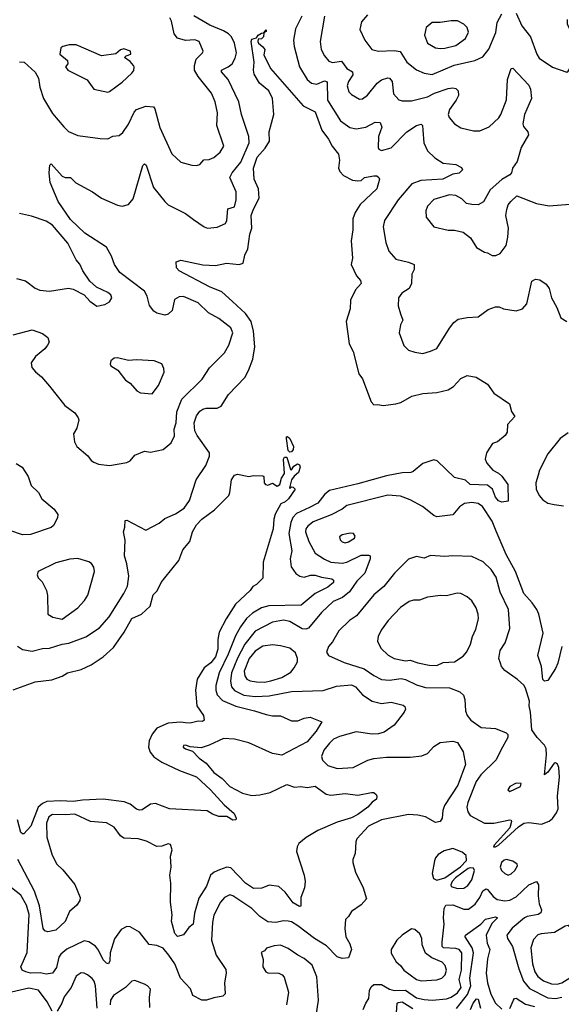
# Model space of a CAD drawing. Extents: x 1678431 to 1860718, y 384618 to 522882.
# Tile 161 of 256: x 1743707 to 1747131, y 460049 to 466274. Entities that reach past the tile are written whole.
import ezdxf

# ---------------------------------------------------------------- set-up
doc = ezdxf.new("R2010")
doc.units = 0

msp = doc.modelspace()

# ---------------------------------------------------------------- linework, layer by layer
at = {"layer": '0CON10XD'}
for points in [[(1746845, 466315.8), (1746881.5, 466235), (1746935.8, 466165), (1746975.5, 466055), (1746991.1, 466031.1), (1747075, 465973.5), (1747165, 465942.5), (1747175, 465947.5), (1747204.2, 465995), (1747224, 466035), (1747229.2, 466065), (1747220.9, 466135), (1747170, 466245), (1747170.9, 466275)], [(1743807, 464047), (1743844.3, 464015), (1743895.9, 463955.9), (1743992, 463835), (1744055, 463788), (1744077.4, 463757.4), (1744080.8, 463745), (1744068.8, 463691.2), (1744046.7, 463655), (1744054, 463605), (1744068.8, 463575), (1744137, 463517), (1744157.9, 463487.9), (1744175, 463476), (1744205, 463464), (1744275, 463454.5), (1744385, 463474.4), (1744404.6, 463485.4), (1744435, 463520.8), (1744495, 463546.2), (1744535, 463538.6), (1744613.9, 463556.1), (1744665, 463598), (1744686.5, 463643.5), (1744684.4, 463685), (1744695.4, 463724.6), (1744700.4, 463795), (1744732.5, 463875), (1744859.8, 464000.2), (1744883.6, 464036.4), (1744906.8, 464073.2), (1745001.7, 464168.3), (1745030, 464215), (1745054.2, 464295), (1745042, 464325), (1744966.2, 464385), (1744900.9, 464420.9), (1744835, 464484.4), (1744742.7, 464522.7), (1744715, 464522.5), (1744686, 464505), (1744670, 464435), (1744645, 464411.2), (1744625, 464406.2), (1744575, 464417.5), (1744555, 464430), (1744527, 464467), (1744513.1, 464525), (1744497, 464557), (1744339.1, 464675), (1744305.5, 464725), (1744287.9, 464777.9), (1744255.6, 464835), (1744119.6, 464925), (1744028.8, 465011.2), (1743950, 465125), (1743899.6, 465245), (1743892.7, 465305), (1743896.7, 465355), (1743905, 465363.3), (1743975, 465283.8), (1743995, 465276.2), (1744027.5, 465275), (1744061.4, 465241.4), (1744166.4, 465186.4), (1744225, 465146.2), (1744325, 465100.5), (1744355, 465095.5), (1744395, 465105.6), (1744425, 465141.4), (1744485, 465352.5), (1744495, 465363.3), (1744505.7, 465355), (1744552.4, 465212.4), (1744623.8, 465125), (1744645, 465104), (1744755, 465048), (1744805, 465010.5), (1744872.5, 464965), (1744895, 464956.5), (1744955, 464961.5), (1745007.5, 464985), (1745016.5, 465005), (1745022.4, 465077.6), (1745065, 465090.8), (1745076.1, 465135), (1745075.3, 465185.3), (1745034.7, 465275.3), (1745050.8, 465305), (1745105, 465373.6), (1745158, 465495), (1745155.2, 465535.2), (1745108.9, 465675), (1745093.4, 465753.4), (1745024.6, 465895), (1744981.9, 465945), (1744983.1, 465955), (1745025.8, 465975), (1745049.4, 465995), (1745069.2, 466030.8), (1745078.2, 466065), (1745065.3, 466125), (1745046.8, 466165), (1745027.9, 466185), (1744995, 466203.1), (1744910.1, 466240.1), (1744807.1, 466297.1)], [(1743985.4, 465595.4), (1744016.3, 465566.3), (1744075, 465542.5), (1744215, 465521.9), (1744265, 465521.4), (1744295, 465536.9), (1744335, 465542.2), (1744359.3, 465560.7), (1744395, 465612.5), (1744430.4, 465689.6), (1744445, 465705.5), (1744505, 465727.8), (1744552.4, 465722.4), (1744560.9, 465710.9), (1744592.9, 465592.9), (1744668.1, 465425), (1744725, 465373.1), (1744795, 465353.1), (1744825, 465352.2), (1744845, 465358.6), (1744872, 465388), (1744905, 465389.4), (1744935, 465402.2), (1744973.9, 465436.1), (1744997.5, 465475), (1744953.2, 465605), (1744958.2, 465685), (1744943.6, 465753.6), (1744920.1, 465810.1), (1744834.6, 465915), (1744812.5, 465955), (1744811.1, 465985), (1744822, 466025), (1744863.3, 466065), (1744866.7, 466075), (1744841.2, 466135), (1744815, 466147.1), (1744755, 466142.9), (1744705, 466157.8), (1744683.1, 466185), (1744666.5, 466265), (1744655.7, 466285)], [(1745490, 466295), (1745451.1, 466215), (1745438.2, 466145), (1745441.8, 466105), (1745476.2, 465975), (1745523.6, 465895), (1745552.2, 465872.2), (1745585, 465866), (1745635, 465887.9), (1745651.3, 465881.3), (1745653.3, 465765), (1745735, 465634.5), (1745793.2, 465593.2), (1745833.9, 465583.9), (1745895.9, 465594.1), (1745955, 465625.5), (1745985, 465624.2), (1745995.5, 465595), (1745975.6, 465535), (1745974, 465465), (1745976.7, 465455), (1745995, 465445.8), (1746055, 465463.3), (1746154.8, 465565.2), (1746215, 465605.5), (1746245, 465614), (1746254.3, 465604.3), (1746255.5, 465575.5), (1746261.1, 465495), (1746284.2, 465445), (1746330.8, 465400.8), (1746385, 465365.8), (1746465, 465358.1), (1746499.1, 465339.1), (1746506.7, 465325), (1746485, 465303.5), (1746445, 465297.5), (1746382.5, 465265), (1746242.2, 465257.8), (1746186.9, 465235), (1746100, 465135), (1746012.5, 465005), (1746004.2, 464965), (1746022.5, 464865), (1746040, 464810), (1746085, 464760), (1746165, 464740), (1746200, 464725), (1746200, 464695), (1746186, 464665), (1746184.3, 464605), (1746169.2, 464575), (1746122.5, 464545), (1746102.5, 464515), (1746099.2, 464465), (1746113.8, 464413.8), (1746130, 464375), (1746114, 464345), (1746106.7, 464295), (1746135, 464213.3), (1746165, 464183.8), (1746205, 464170.8), (1746255, 464164.3), (1746305, 464177.5), (1746344.3, 464195.7), (1746425, 464323.3), (1746451.7, 464358.3), (1746479.7, 464380.3), (1746535, 464390.8), (1746605.7, 464394.3), (1746669.1, 464440.9), (1746715, 464458), (1746738.6, 464458.6), (1746765, 464446), (1746846.1, 464433.9), (1746885, 464446.7), (1746912.5, 464477.5), (1746945, 464620), (1746967, 464633), (1746995, 464630), (1747035, 464601.2), (1747054.2, 464575), (1747068.1, 464515), (1747102, 464455), (1747128.3, 464388.3), (1747165, 464366.2)], [(1745633.8, 466295), (1745606.4, 466135), (1745613.8, 466085), (1745633.5, 466045), (1745661.4, 466011.4), (1745685, 466002.3), (1745741.2, 466011.2), (1745775, 465965.4), (1745811.5, 465945), (1745813.3, 465925), (1745785, 465882.5), (1745777.1, 465855), (1745787.8, 465817.8), (1745805, 465800), (1745855, 465770.6), (1745875, 465774.3), (1745905, 465795.6), (1745966.7, 465873.3), (1745995, 465892.7), (1746035, 465906.9), (1746045, 465904.3), (1746062.4, 465882.4), (1746070.5, 465805), (1746103.3, 465766.7), (1746125, 465760), (1746185, 465761.1), (1746285, 465786.7), (1746330.2, 465809.8), (1746415, 465838.2), (1746445, 465842.7), (1746465, 465838.6), (1746478.1, 465825), (1746480.5, 465795), (1746466.7, 465765), (1746424.4, 465705), (1746416.7, 465675), (1746421.9, 465655), (1746455.4, 465615.4), (1746495, 465591.1), (1746575, 465571.9), (1746615, 465571.4), (1746675, 465595.7), (1746735.7, 465654.3), (1746749.6, 465675), (1746783.9, 465766.1), (1746790.6, 465895), (1746814.3, 465965.7), (1746825, 465966.7), (1746925, 465859.2), (1746936.4, 465835), (1746943.1, 465775), (1746898.8, 465675), (1746888.1, 465615), (1746891.2, 465598.8), (1746919.4, 465565), (1746923.1, 465545), (1746876.5, 465465), (1746852.2, 465377.8), (1746823.1, 465335), (1746815.5, 465304.5), (1746805, 465292), (1746755, 465262.9), (1746681.3, 465198.7), (1746638.3, 465121.7), (1746605, 465103.5), (1746565, 465104.5), (1746532.6, 465112.6), (1746501.7, 465141.7), (1746465, 465162.9), (1746425, 465166.4), (1746325, 465136.5), (1746285.6, 465095), (1746273.6, 465065), (1746277.1, 465025), (1746325, 464964.2), (1746415, 464942.9), (1746455, 464942.9), (1746511.2, 464931.2), (1746558, 464895), (1746594.5, 464834.5), (1746645, 464803.3), (1746665, 464800), (1746693, 464783), (1746717.9, 464782.1), (1746744.5, 464795.5), (1746783, 464847), (1746792.2, 464897.8), (1746798.2, 464955), (1746779.4, 465035), (1746785.8, 465074.2), (1746795, 465102.5), (1746811.2, 465125), (1746850.5, 465159.5), (1746975, 465112.2), (1747055, 465096.2), (1747185, 465108.1)], [(1745906.7, 466305), (1745868.8, 466261.2), (1745858.3, 466211.7), (1745889.2, 466145), (1745933.3, 466085), (1745975, 466074.4), (1746075, 466079.2), (1746112, 466072), (1746153.5, 466005), (1746215, 465956.4), (1746264.7, 465934.7), (1746315, 465928.2), (1746452.7, 465987.3), (1746584.2, 466015.8), (1746635, 466038.2), (1746673.6, 466086.4), (1746716.8, 466193.2), (1746724.7, 466255.3), (1746755, 466310)], [(1746365, 466090.9), (1746395, 466094.6), (1746465, 466110.8), (1746524.4, 466155), (1746543.3, 466195), (1746535, 466223.8), (1746515.4, 466245.4), (1746475, 466267.1), (1746435, 466267.5), (1746365, 466255.6), (1746315, 466255.5), (1746275.7, 466225), (1746265.6, 466175), (1746284.2, 466125), (1746335.5, 466095.5), (1746365, 466090.9)], [(1743693.7, 462313.7), (1743725, 462291.4), (1743785, 462280.9), (1743852, 462298), (1743895, 462300.4), (1743975, 462326.7), (1744018.1, 462331.9), (1744125, 462372.1), (1744211.2, 462428.8), (1744272.1, 462497.9), (1744365.6, 462645), (1744388.3, 462691.7), (1744397.1, 462755), (1744385, 462833.3), (1744368.6, 462885), (1744374.1, 462984.1), (1744364.2, 463035), (1744372, 463065), (1744373, 463107), (1744385, 463110), (1744505, 463046.7), (1744589.7, 463090.3), (1744625, 463119.2), (1744691.1, 463148.9), (1744746.2, 463185), (1744780, 463235), (1744823.1, 463365), (1744884.3, 463455), (1744907.5, 463515), (1744906.2, 463536.2), (1744828.9, 463645), (1744815.2, 463675), (1744810.8, 463725), (1744825, 463770), (1744845, 463798.5), (1744865, 463812.1), (1744885, 463817.7), (1744955, 463817.3), (1744980.5, 463829.5), (1745026.9, 463903.1), (1745129.4, 464010.6), (1745154.3, 464055.7), (1745181.9, 464128.1), (1745192.9, 464205), (1745185.6, 464305), (1745170.2, 464365), (1745135, 464415.9), (1745053.1, 464493.1), (1744985, 464552.2), (1744906.7, 464585), (1744716.2, 464685), (1744698, 464705), (1744696.7, 464743.3), (1744725, 464753.3), (1744865, 464724.4), (1744945, 464720), (1745015, 464734.4), (1745095, 464725.8), (1745118.8, 464735), (1745130, 464785), (1745148.9, 464825), (1745162.9, 464917.1), (1745175.5, 464955), (1745171.1, 465035), (1745184.8, 465075.2), (1745221.5, 465145), (1745216.4, 465205), (1745189.6, 465265), (1745184.7, 465335), (1745208, 465405), (1745258.9, 465461.1), (1745286.2, 465506.2), (1745284.4, 465565), (1745314.5, 465675), (1745305.5, 465775), (1745281.9, 465825), (1745222.9, 465872.9), (1745189.2, 465929.2), (1745184.7, 465954.7), (1745190.3, 466005), (1745170.9, 466135), (1745175, 466151.2), (1745205, 466160), (1745213.8, 466175), (1745235, 466188.8), (1745250, 466190), (1745265, 466210), (1745265, 466200), (1745250, 466190), (1745247.5, 466165), (1745235, 466152.5), (1745215, 466150), (1745213.3, 466136.7), (1745217.5, 466125), (1745245, 466102.5), (1745256.2, 466085), (1745250.7, 466050.7), (1745292, 465965), (1745500, 465730), (1745575, 465690.9), (1745617.8, 465575), (1745659.1, 465519.1), (1745683.2, 465473.2), (1745722.6, 465422.6), (1745728.9, 465385), (1745722.1, 465335), (1745730.5, 465315), (1745755, 465288.9), (1745810.2, 465260.2), (1745844.3, 465254.3), (1745865, 465256.7), (1745887.5, 465275), (1745945, 465287.1), (1745965.7, 465285.7), (1745977.1, 465277.1), (1745981.2, 465265), (1745965.4, 465205), (1745858.8, 465105), (1745827.7, 465055), (1745813.9, 465015), (1745812.9, 464945), (1745803.3, 464875), (1745810, 464765), (1745802.5, 464725), (1745835.7, 464655), (1745860.8, 464625), (1745865.6, 464605), (1745830, 464565), (1745799.1, 464500.9), (1745795.6, 464445), (1745771.5, 464365), (1745790, 464225), (1745814.3, 464175), (1745851.2, 464035), (1745874.2, 464004.2), (1745928.3, 463858.3), (1745945, 463838.8), (1745971.7, 463841.7), (1746004.2, 463834.2), (1746085, 463845.6), (1746116.4, 463853.6), (1746186.3, 463893.7), (1746255, 463910.5), (1746345, 463916.7), (1746415, 463932.7), (1746449.4, 463955), (1746495, 464004.4), (1746535, 464024), (1746593.6, 464013.6), (1746665, 463968.8), (1746705, 463913.3), (1746803.3, 463845), (1746816.4, 463796.4), (1746836.7, 463765), (1746790, 463715), (1746788.8, 463665), (1746776.2, 463645), (1746726.7, 463605), (1746695, 463593.8), (1746658, 463535), (1746649.2, 463495), (1746660.7, 463470.7), (1746698.8, 463425), (1746735, 463407.1), (1746755, 463388), (1746792.9, 463335), (1746795, 463230), (1746755, 463223.8), (1746735, 463230.8), (1746715.6, 463255), (1746696, 463306), (1746665, 463331.5), (1746555, 463334.5), (1746525, 463362), (1746455, 463380), (1746345.7, 463485), (1746325, 463490.5), (1746255, 463467.5), (1746195, 463417.5), (1746178.8, 463411.2), (1746125, 463408.7), (1746025, 463390), (1745845, 463338.7), (1745665, 463297.2), (1745636.2, 463273.8), (1745592.3, 463217.7), (1745539.9, 463189.9), (1745457.5, 463152.5), (1745434.4, 463125.6), (1745421.6, 463095), (1745408.6, 463025), (1745428.2, 462915), (1745416.2, 462865), (1745422.5, 462815), (1745453.1, 462773.1), (1745478.8, 462755), (1745505, 462750), (1745545, 462762), (1745575, 462761.6), (1745615, 462748.2), (1745679.6, 462739.6), (1745691.1, 462731.1), (1745691.1, 462715), (1745655.4, 462685), (1745575, 462646), (1745487.4, 462572.6), (1745281.7, 462568.3), (1745235, 462554.7), (1745179, 462521), (1745141.4, 462488.6), (1745102.7, 462435), (1745071.7, 462378.3), (1745025, 462261.8), (1744967.9, 462145), (1744947, 462065), (1744946.2, 462035), (1744955.6, 462005.6), (1744989.8, 461969.8), (1745072.8, 461932.8), (1745191.2, 461905), (1745265, 461880.4), (1745305, 461871.8), (1745355, 461872.2), (1745425, 461840), (1745465, 461841.4), (1745505, 461858.2), (1745544.3, 461864.3), (1745617.5, 461835), (1745581.5, 461775), (1745525, 461707.7), (1745365, 461622.9), (1745305.8, 461634.2), (1745155, 461702.1), (1745064.2, 461725.8), (1744995, 461730.2), (1744905, 461686.4), (1744855, 461670.6), (1744785, 461676.2), (1744755, 461688.1), (1744742, 461685), (1744740, 461675), (1744755, 461662.9), (1744798.6, 461648.6), (1744840.6, 461605), (1744885, 461572.7), (1744935, 461514.6), (1744987, 461477), (1745035, 461426.7), (1745115, 461383.4), (1745175, 461368.5), (1745225, 461373.5), (1745291.4, 461388.6), (1745395, 461438.8), (1745445, 461421.4), (1745485, 461426.4), (1745525, 461420), (1745575, 461427.1), (1745645, 461377.5), (1745675, 461370.8), (1745765, 461382.2), (1745845, 461371.2), (1745931.3, 461388.7), (1745945, 461387.1), (1745959.6, 461375), (1745965.3, 461364.7), (1745963.3, 461346.7), (1745935, 461326), (1745908.6, 461295), (1745845, 461248), (1745805, 461227.1), (1745715, 461200), (1745591.4, 461148.6), (1745517.2, 461102.8), (1745472.5, 461065), (1745461.8, 461045), (1745457.9, 461015), (1745505.3, 460865), (1745510.7, 460825), (1745507.7, 460785), (1745484.4, 460725), (1745485, 460670), (1745475, 460668), (1745435, 460690.4), (1745385, 460756.9), (1745345, 460794.4), (1745285, 460801.2), (1745237.7, 460782.3), (1745185, 460781.9), (1745134.5, 460815), (1745041.1, 460911.1), (1745015.6, 460915.6), (1744970.1, 460899.9)], [(1744263.6, 465816.4), (1744275, 465820), (1744355, 465878), (1744416.7, 465935), (1744427.7, 465952.3), (1744431.2, 465975), (1744426.2, 465985), (1744405, 466010), (1744370, 466035), (1744380, 466045), (1744410, 466055), (1744407.5, 466075), (1744365, 466088.8), (1744345, 466083.3), (1744315, 466057.5), (1744225, 466046.2), (1744065, 466113.8), (1744020, 466115), (1743980, 466105), (1743967.5, 466095), (1743960, 466055), (1744010, 466015), (1744012, 465995), (1743996.7, 465975), (1744012, 465955), (1744133, 465893), (1744175, 465833.8), (1744263.6, 465816.4)], [(1743705, 466006.7), (1743735, 466005.8), (1743805, 465942.5), (1743826.2, 465905), (1743835, 465846.7), (1743856.5, 465775), (1743915, 465681.2), (1743985.4, 465595.4)], [(1744195, 464463.3), (1744245, 464472.5), (1744275, 464490), (1744289.4, 464515), (1744282.9, 464535), (1744265, 464549.4), (1744192.7, 464582.7), (1744151.4, 464621.4), (1744106.2, 464685), (1744087.6, 464727.6), (1744064.3, 464755), (1744010.8, 464860.8), (1743915.3, 464975.3), (1743875, 465000), (1743782.6, 465032.6), (1743705, 465048.6)], [(1743687.7, 464637.7), (1743743.1, 464623.1), (1743805, 464576.9), (1743834.5, 464564.5), (1743895, 464558.1), (1744015, 464575.7), (1744045, 464570), (1744114.1, 464534.1), (1744150, 464495), (1744195, 464463.3)], [(1743665, 464280.4), (1743785, 464313.3), (1743850.7, 464290.7), (1743884.5, 464264.5), (1743893.1, 464235), (1743883.3, 464215), (1743865, 464192.2), (1743807.8, 464145), (1743779.4, 464105), (1743783.1, 464075), (1743807, 464047)], [(1744545, 463909.2), (1744585, 463961.2), (1744620.8, 464045), (1744618.3, 464068.3), (1744605, 464098.8), (1744556.5, 464116.5), (1744445, 464124.3), (1744395, 464119.2), (1744325, 464135.8), (1744305, 464133.8), (1744282.5, 464117.5), (1744278.8, 464095), (1744283.8, 464085), (1744328.3, 464058.3), (1744376.2, 463995), (1744406.2, 463975), (1744447, 463927), (1744470, 463915), (1744545, 463909.2)], [(1745415, 463540), (1745405, 463550), (1745393.6, 463626.4), (1745393.9, 463636.1), (1745400.7, 463639.3), (1745415, 463626.7), (1745437.8, 463575), (1745435, 463556.7), (1745425, 463542.5), (1745415, 463540)], [(1747175, 463661.9), (1747124.3, 463625), (1747045, 463530), (1746992.2, 463425), (1746985.6, 463395), (1746970.6, 463345), (1746973.1, 463305), (1746990.6, 463265), (1747015, 463238.6), (1747045, 463218.1), (1747085, 463207.8), (1747145, 463199.5)], [(1743685, 463467.5), (1743722.5, 463445), (1743760, 463385), (1743779.5, 463329.5), (1743826.7, 463285), (1743846.7, 463245), (1743925, 463180), (1743948.8, 463145), (1743946.7, 463125), (1743920, 463075), (1743905, 463062.5), (1743775, 463018.9), (1743725, 463017.8), (1743645, 463044.4)], [(1743665, 462037.3), (1743805, 462087.3), (1743909.4, 462100.6), (1743975, 462123.3), (1744008.8, 462145), (1744095, 462166.1), (1744158.1, 462195), (1744235.2, 462244.8), (1744299.6, 462305), (1744368.3, 462401.7), (1744415, 462486.9), (1744478.1, 462515), (1744531.1, 462565), (1744551.7, 462638.3), (1744576.3, 462663.7), (1744600.9, 462715), (1744624.6, 462745), (1744712.7, 462855), (1744737.8, 462922.2), (1744782.2, 462975), (1744800, 463035), (1744825, 463080.9), (1744857.5, 463115), (1744937.8, 463175), (1745028.6, 463265), (1745036.5, 463285), (1745046.4, 463363.6), (1745065.6, 463394.4), (1745085, 463401.4), (1745155, 463385.7), (1745185, 463391.2), (1745245, 463390), (1745250, 463385), (1745252.5, 463345), (1745260, 463335), (1745275, 463330), (1745305, 463342.5), (1745335, 463324.2), (1745351.1, 463335), (1745361.1, 463375), (1745381.4, 463405), (1745375.7, 463495), (1745381.7, 463508.3), (1745395, 463507.1), (1745420, 463430), (1745425, 463427.5), (1745440, 463450), (1745464.2, 463465.8), (1745475, 463460), (1745480, 463445), (1745468.7, 463411.3), (1745441.7, 463388.3), (1745426.2, 463365), (1745412.5, 463315), (1745415, 463310), (1745425, 463320), (1745435, 463317.5), (1745447.5, 463305), (1745406.7, 463245), (1745386, 463225), (1745357.7, 463212.3), (1745321.5, 463148.5), (1745313.1, 463115), (1745310.5, 463055), (1745245.7, 462845), (1745245, 462742.5), (1745205, 462703.3), (1745180.7, 462689.3), (1745163.3, 462665), (1745070.6, 462579.4), (1745011.8, 462485), (1744968.8, 462401.2), (1744958.9, 462355), (1744960.5, 462295), (1744945.2, 462245), (1744915, 462207.7), (1744873.3, 462176.7), (1744828.1, 462105), (1744818.1, 462035), (1744826.9, 461935), (1744868.8, 461875), (1744872.5, 461845), (1744863, 461837), (1744835, 461838.6), (1744785, 461826.7), (1744755, 461828.6), (1744725, 461833.1), (1744645, 461826.9), (1744574.3, 461795), (1744545, 461757.1), (1744524.7, 461715), (1744522.3, 461675), (1744532.4, 461642.4), (1744554.1, 461614.1), (1744605, 461580.4), (1744716.8, 461526.8), (1744825, 461487.1), (1744912.5, 461405), (1744999.1, 461309.1), (1745063.3, 461255), (1745076.2, 461225), (1745072.5, 461215), (1745055, 461212.5), (1745016.2, 461236.2), (1744965, 461236.2), (1744925, 461251.2), (1744892, 461272), (1744655, 461283.8), (1744565, 461318.2), (1744535, 461313.3), (1744481.3, 461278.7), (1744465, 461275.6), (1744445, 461283.3), (1744405, 461313.3), (1744367.9, 461327.9), (1744235.2, 461345.2), (1744105, 461340.4), (1744045, 461330), (1743965, 461336.1), (1743878.8, 461331.2), (1743850.8, 461319.2), (1743824.4, 461295.6), (1743776.9, 461175), (1743733.6, 461126.4), (1743725, 461126.2), (1743715, 461136), (1743692.2, 461215)], [(1747135, 462310), (1747109.4, 462205), (1747095, 462171.2), (1747045, 462096.7), (1747025, 462092.5), (1747015, 462103.3), (1747006.1, 462183.9), (1746981.9, 462255), (1747015.7, 462395), (1746988.8, 462515), (1746976.4, 462545), (1746947.4, 462587.4), (1746893.7, 462645), (1746840.7, 462785), (1746781.6, 462891.6), (1746719.2, 463039.2), (1746693.8, 463103.8), (1746632.3, 463195), (1746606, 463215), (1746565, 463220.6), (1746518.8, 463215), (1746486.7, 463193.3), (1746445, 463143.1), (1746345, 463130), (1746325, 463138.6), (1746253.8, 463196.2), (1746175, 463238.2), (1746115, 463260.5), (1746035, 463267.8), (1745775, 463202.1), (1745745, 463179.6), (1745676.2, 463143.8), (1745561.5, 463098.5), (1745528.2, 463071.8), (1745516.8, 463055), (1745513.4, 463035), (1745534.8, 462974.8), (1745575, 462901.5), (1745635, 462864.1), (1745675, 462844.7), (1745745, 462837.4), (1745775, 462844.2), (1745865, 462887.6), (1745915, 462888.5), (1745923.2, 462883.2), (1745923.6, 462865), (1745890, 462775), (1745837.5, 462725), (1745792.8, 462657.2), (1745748.6, 462621.4), (1745689.1, 462595), (1745615.4, 462525), (1745533.5, 462426.5), (1745515, 462420), (1745491.9, 462421.9), (1745415, 462469.6), (1745375, 462476.7), (1745305, 462464), (1745195, 462407.5), (1745130.9, 462325), (1745083, 462237), (1745046, 462145), (1745039.2, 462090.8), (1745045.3, 462055), (1745065, 462033.5), (1745125, 462003.9), (1745195, 461993.9), (1745285, 461998.1), (1745425, 462026.9), (1745625, 462033.6), (1745709.7, 462060.3), (1745805, 462069.1), (1745829.1, 462055), (1745875, 462004.6), (1745934.7, 461964.7), (1745995, 461949.6), (1746055, 461959.5), (1746130.3, 461940.3), (1746140.9, 461930.9), (1746146, 461915), (1746137.1, 461895), (1746075, 461813.5), (1746010.8, 461769.2), (1745975, 461758.9), (1745935, 461757.2), (1745835, 461770.4), (1745728.1, 461741.9), (1745691.4, 461725), (1745665, 461700.6), (1745630, 461655), (1745615.6, 461615), (1745621.7, 461591.7), (1745655, 461558.1), (1745715, 461540), (1745815, 461546.7), (1745908, 461592), (1745945, 461603.3), (1746025, 461612.2), (1746175, 461610.5), (1746249.7, 461620.3), (1746286, 461635), (1746325, 461679.2), (1746365, 461704.4), (1746445, 461712.5), (1746475, 461703.8), (1746511.1, 461645), (1746524.4, 461565), (1746476.6, 461433.4), (1746393.5, 461305), (1746382.7, 461275), (1746378.1, 461225), (1746365.5, 461204.5), (1746335, 461198.1), (1746273.3, 461233.3), (1746225, 461245.4), (1746165, 461248.2), (1745995, 461214.7), (1745912.5, 461175), (1745839.4, 461095), (1745831.5, 461075), (1745827, 461003), (1745813.3, 460965), (1745813.3, 460945), (1745830, 460885), (1745878.1, 460785), (1745900, 460715), (1745865, 460677.1), (1745804, 460635), (1745786.1, 460603.9), (1745766.1, 460583.9), (1745761.7, 460528.3), (1745769.4, 460475), (1745795, 460431.2), (1745805.5, 460395), (1745785, 460343.3), (1745745, 460338), (1745715, 460348), (1745647.5, 460417.5), (1745570, 460465), (1745465, 460544.7), (1745425, 460569.4), (1745405, 460574.7), (1745375, 460576), (1745326, 460566), (1745275, 460570.4), (1745225, 460604.6), (1745174.4, 460654.4), (1745055, 460733.6), (1745035, 460741.9), (1745000.8, 460725), (1744976.9, 460695), (1744935, 460612), (1744925.3, 460565), (1744920, 460455), (1744949.1, 460359.1), (1745009.6, 460269.6), (1745012.1, 460245), (1745002.2, 460185), (1745005.6, 460115), (1744990.5, 460099.5), (1744935, 460090.6), (1744887.5, 460075), (1744857.5, 460075), (1744801.2, 460105), (1744787.6, 460147.6), (1744723.8, 460215), (1744687.6, 460305), (1744650.3, 460360.3), (1744615, 460403.8), (1744575, 460420.5), (1744526.5, 460426.5), (1744463.8, 460505), (1744405, 460538), (1744385, 460541.2), (1744347.8, 460522.2), (1744306.9, 460463.1), (1744278.5, 460375), (1744276.9, 460323.1), (1744267.5, 460305), (1744255, 460308.6), (1744235, 460329.5), (1744205, 460390.6), (1744185.8, 460415.8), (1744145, 460444.4), (1744115, 460450), (1744005, 460398.4), (1743966.5, 460365), (1743954.2, 460345.8), (1743939.2, 460280.8), (1743915, 460245.8), (1743875, 460240), (1743836.7, 460246.7), (1743775, 460245.3), (1743745, 460253.3), (1743723.7, 460263.7), (1743714.7, 460285), (1743753.6, 460376.4), (1743766.2, 460616.2), (1743750.5, 460675), (1743715, 460738), (1743655, 460786)], [(1745765, 462965.7), (1745785, 462973.1), (1745824, 462995), (1745828.3, 463008.3), (1745817.5, 463025), (1745797.1, 463027.1), (1745745, 463016.7), (1745728.8, 463005), (1745732, 462985), (1745745, 462972.5), (1745765, 462965.7)], [(1743975, 462484.4), (1744075, 462555.8), (1744117.4, 462602.6), (1744137.5, 462635), (1744180.8, 462785), (1744175, 462813.3), (1744161.2, 462835), (1744145, 462846), (1744075, 462868), (1744025, 462862.5), (1743935, 462840.8), (1743823.8, 462785), (1743818, 462765), (1743824.3, 462745), (1743849.7, 462719.7), (1743875.8, 462665), (1743882.7, 462632.7), (1743884, 462515), (1743915.6, 462495.6), (1743975, 462484.4)], [(1746703.3, 461043.3), (1746715, 461044.3), (1746735, 461054.4), (1746860.2, 461169.8), (1746895, 461193.6), (1746925, 461198.5), (1747005, 461187.8), (1747055, 461206.9), (1747076, 461224), (1747100.9, 461259.1), (1747110.8, 461285), (1747106.5, 461365), (1747120.4, 461485), (1747116.2, 461546.2), (1747107.2, 461567.2), (1747095, 461576.2), (1747085, 461573.8), (1747045, 461516.7), (1747025, 461500), (1747038.1, 461625), (1747035.2, 461665.2), (1747025, 461687.1), (1746979.2, 461735), (1746944.2, 461785), (1746936.9, 461895), (1746926.9, 461935), (1746929.6, 461965), (1746905, 462048), (1746895, 462065.6), (1746855, 462102.5), (1746775, 462159.4), (1746753.5, 462185), (1746746.5, 462205), (1746735.5, 462235.5), (1746744.3, 462285), (1746775.4, 462334.6), (1746805.5, 462425), (1746797.8, 462545), (1746743.8, 462655), (1746719.4, 462749.4), (1746688.5, 462798.5), (1746636.6, 462846.6), (1746565, 462880), (1746445, 462883.5), (1746395, 462878.9), (1746305, 462885.5), (1746265, 462869.4), (1746215, 462880), (1746165, 462864), (1746076.1, 462773.9), (1746009.4, 462690.6), (1745945, 462636.7), (1745836.4, 462505), (1745791.1, 462475), (1745725, 462409.2), (1745685, 462340), (1745659.1, 462310.9), (1745646.7, 462275), (1745660, 462255), (1745758.9, 462208.9), (1745885, 462170), (1745945, 462126.7), (1745995, 462102.5), (1746045, 462097.3), (1746118.2, 462108.2), (1746145, 462102.1), (1746215, 462068), (1746272.2, 462052.2), (1746425, 462049.2), (1746490, 462025), (1746513.7, 462003.7), (1746521.5, 461975), (1746524.5, 461905), (1746535.5, 461875), (1746558.9, 461845), (1746625, 461799.6), (1746715, 461792.2), (1746783.3, 461765), (1746794, 461755), (1746792.5, 461735), (1746748.1, 461655), (1746718.5, 461595), (1746621.4, 461498.6), (1746593.5, 461456.5), (1746540.3, 461325), (1746534.7, 461295), (1746539.2, 461265), (1746555, 461241.8), (1746644.7, 461194.7), (1746705, 461193.2), (1746805, 461216), (1746813, 461213), (1746816.7, 461205), (1746806.2, 461163.8), (1746706.2, 461055), (1746703.3, 461043.3)], [(1746345, 462190.9), (1746385, 462209.6), (1746456.2, 462215), (1746509.8, 462250.2), (1746533.6, 462276.4), (1746557.8, 462325), (1746570.5, 462375), (1746590.2, 462419.8), (1746606.9, 462485), (1746605.6, 462515), (1746593.1, 462555), (1746565, 462598.6), (1746535, 462624.3), (1746495, 462645.6), (1746472.6, 462647.4), (1746405, 462630.6), (1746367, 462633), (1746285, 462622.9), (1746235, 462603.6), (1746195.6, 462604.4), (1746170, 462595), (1746115, 462558.1), (1746035.6, 462475), (1745992.2, 462415), (1745972.2, 462375), (1745968.9, 462345), (1745990.2, 462300.2), (1746036.5, 462256.5), (1746074.2, 462235), (1746145, 462220), (1746175, 462224.1), (1746225, 462206.7), (1746295, 462193.1), (1746345, 462190.9)], [(1745255, 462086.3), (1745295, 462093.3), (1745365, 462115.9), (1745420.6, 462149.4), (1745442.7, 462175), (1745463.1, 462215), (1745463.1, 462235), (1745450.7, 462270.7), (1745415, 462299.5), (1745355.4, 462315.4), (1745305, 462320.4), (1745245, 462312), (1745195, 462281.9), (1745158, 462235), (1745126.2, 462155), (1745130, 462125), (1745142.9, 462105), (1745165, 462093.5), (1745205, 462086.8), (1745255, 462086.3)], [(1746805, 461393.8), (1746872.5, 461425), (1746877.5, 461445), (1746845, 461446.2), (1746805, 461426.2), (1746792.5, 461405), (1746805, 461393.8)], [(1744970.1, 460899.9), (1744935.6, 460885), (1744914.3, 460865.7), (1744887.2, 460795), (1744839.2, 460720.8), (1744812.7, 460625), (1744803.8, 460555), (1744776.2, 460535), (1744742.3, 460487.7), (1744705, 460477.1), (1744687.2, 460497.2), (1744667.5, 460575), (1744670.5, 460615), (1744659.4, 460695), (1744662.2, 460815), (1744656.7, 460865), (1744664.2, 460915), (1744660, 460985), (1744671.2, 461025), (1744660, 461060), (1744645, 461063.8), (1744605, 461049.2), (1744575, 461046), (1744509.5, 461079.5), (1744455, 461095.9), (1744365, 461098.5), (1744345, 461114.4), (1744305, 461169.4), (1744255, 461196.2), (1744155, 461203.8), (1744055, 461251.6), (1743995, 461246.1), (1743915, 461249.6), (1743891.5, 461235), (1743876.5, 461195), (1743878.2, 461105), (1743912.5, 460992.5), (1743941.8, 460935), (1743979.7, 460899.7), (1744055.4, 460805.4), (1744088.8, 460725), (1744086.2, 460705), (1744068, 460675), (1744022.5, 460635), (1743995, 460572.9), (1743935, 460517.1), (1743885, 460507.1), (1743865, 460514.2), (1743855, 460528.8), (1743831.7, 460671.7), (1743801.7, 460765), (1743696.3, 460965)], [(1746345, 460834.3), (1746395, 460847.5), (1746492.9, 460917.1), (1746531.2, 460958.8), (1746529.4, 460989.4), (1746505, 461010.8), (1746445, 461032.9), (1746390.3, 461019.7), (1746353.3, 460995), (1746336.7, 460975), (1746330, 460955), (1746314, 460875), (1746323.3, 460845), (1746345, 460834.3)], [(1746795, 460866.2), (1746815, 460873.8), (1746838, 460895), (1746853.3, 460925), (1746852.5, 460935), (1746825, 460953.8), (1746785, 460964), (1746769.3, 460960.7), (1746752.5, 460945), (1746743.9, 460916.1), (1746752.5, 460895), (1746773.8, 460875), (1746795, 460866.2)], [(1746475, 460780.8), (1746515, 460783.1), (1746540.9, 460799.1), (1746564.6, 460835), (1746581.4, 460895), (1746575, 460910), (1746555, 460912.5), (1746543.1, 460906.9), (1746462.1, 460847.9), (1746440.9, 460825), (1746431.9, 460805), (1746433.8, 460793.8), (1746475, 460780.8)], [(1745879.1, 460015), (1745894.7, 460055.3), (1745914.5, 460085.5), (1745919.1, 460135), (1745930, 460160), (1745945, 460173.9), (1745995, 460174.8), (1746045, 460145.2), (1746075, 460135.9), (1746145, 460137.8), (1746215, 460090.2), (1746265, 460078.3), (1746315, 460075.2), (1746405, 460082.6), (1746435, 460093.9), (1746475, 460121.7), (1746498, 460155), (1746486.1, 460205), (1746499.7, 460265), (1746501.6, 460375), (1746485, 460394.7), (1746465, 460402.4), (1746386, 460406), (1746377.3, 460415), (1746377.4, 460442.6), (1746390.7, 460555), (1746385.9, 460595), (1746390.6, 460655), (1746401.4, 460675), (1746445, 460676.8), (1746515, 460650.6), (1746545, 460651.3), (1746587.2, 460682.8), (1746616.5, 460723.5), (1746635, 460766.4), (1746655, 460778.5), (1746665.4, 460775), (1746701.3, 460731.3), (1746725, 460712.2), (1746775, 460703.1), (1746805, 460706.7), (1746845, 460727.2), (1746925, 460804.6), (1746975, 460826.2), (1746987.5, 460805), (1746985.4, 460735), (1746991.8, 460685), (1747005.6, 460645), (1747002.2, 460627.8), (1746983.8, 460616.2), (1746915.7, 460604.3), (1746897.5, 460595), (1746819.5, 460530.5), (1746786, 460485), (1746790, 460465), (1746821.5, 460415), (1746862.5, 460272.5), (1746892.7, 460195), (1746929.3, 460149.3), (1747045, 460089.8), (1747095, 460085.7), (1747135, 460092.9)], [(1746468.5, 460021.5), (1746538.8, 460111.2), (1746558.9, 460165), (1746551.7, 460215), (1746576, 460375), (1746566.8, 460406.8), (1746523.8, 460475), (1746524.5, 460485), (1746622.7, 460555), (1746652.2, 460587.8), (1746715, 460601.8), (1746727.8, 460595), (1746691.1, 460558.9), (1746656.3, 460485), (1746662.2, 460435), (1746678.9, 460395), (1746663.6, 460336.4), (1746656.5, 460245), (1746663.5, 460183.5), (1746685, 460112.5), (1746715, 460055.6), (1746755, 460017.1)], [(1746245, 460197.3), (1746345, 460202.9), (1746375, 460214.4), (1746396.5, 460235), (1746405.4, 460265), (1746397.3, 460295), (1746378.6, 460315), (1746312.3, 460342.3), (1746273.1, 460373.1), (1746250.5, 460425), (1746249.4, 460465), (1746237.1, 460495), (1746205, 460522), (1746184.1, 460525.9), (1746125, 460486.2), (1746090.8, 460455), (1746056.2, 460395), (1746055, 460372.5), (1746087.7, 460317.7), (1746113.8, 460295), (1746134.5, 460264.5), (1746214.7, 460204.7), (1746245, 460197.3)], [(1747105, 460175.7), (1747135, 460183.8), (1747185, 460216.6), (1747198.1, 460235), (1747207, 460265), (1747199.3, 460375), (1747199.1, 460505), (1747192, 460532), (1747175, 460546.7), (1747155, 460542.5), (1747088.3, 460501.7), (1747004.7, 460495.3), (1746981.9, 460488.1), (1746955, 460458), (1746939.3, 460405), (1746947.9, 460305), (1746963.2, 460255), (1746982.7, 460225), (1747017.6, 460197.6), (1747068.3, 460178.3), (1747105, 460175.7)], [(1745580.9, 459975), (1745596, 460074), (1745585, 460222.5), (1745556, 460296), (1745505, 460338.5), (1745465, 460358.9), (1745405, 460401.9), (1745355, 460421.9), (1745315, 460418.6), (1745266.7, 460403.3), (1745255, 460387.5), (1745233.8, 460376.2), (1745247, 460333), (1745244, 460285), (1745263.8, 460253.8), (1745275, 460247.5), (1745345, 460246), (1745366.7, 460235), (1745379.7, 460219.7), (1745406.2, 460125), (1745393.8, 460045)], [(1744196.6, 460025), (1744185.9, 460165.9), (1744178.2, 460195), (1744165, 460212.9), (1744135, 460234.4), (1744115, 460245.6), (1744095, 460247.1), (1744064.1, 460225.9), (1744031.8, 460155), (1743989.2, 460095), (1743974, 460056), (1743943.8, 460005)], [(1744528.9, 460028.9), (1744527.5, 460092.5), (1744534.2, 460144.2), (1744516, 460165), (1744495, 460176.9), (1744435, 460199.2), (1744415, 460194.2), (1744375.6, 460155), (1744299.3, 460105), (1744281.2, 460075), (1744278.9, 460045)], [(1743912.3, 460005), (1743880.7, 460065), (1743825, 460138), (1743765, 460151.1), (1743655.9, 460125.9)], [(1746088.8, 459995), (1746094.2, 460055), (1746100.5, 460059.5), (1746125, 460064), (1746191.5, 460021.5)], [(1746556.5, 460015), (1746574, 460056), (1746595, 460084.4), (1746605, 460082), (1746619.4, 460025)], [(1746805, 460021.2), (1746828.1, 460075), (1746835, 460085.7), (1746845, 460088.1), (1746905, 460050), (1746961.5, 460035)]]:
    msp.add_lwpolyline(points, dxfattribs=at)

doc.saveas('drawing.dxf')
